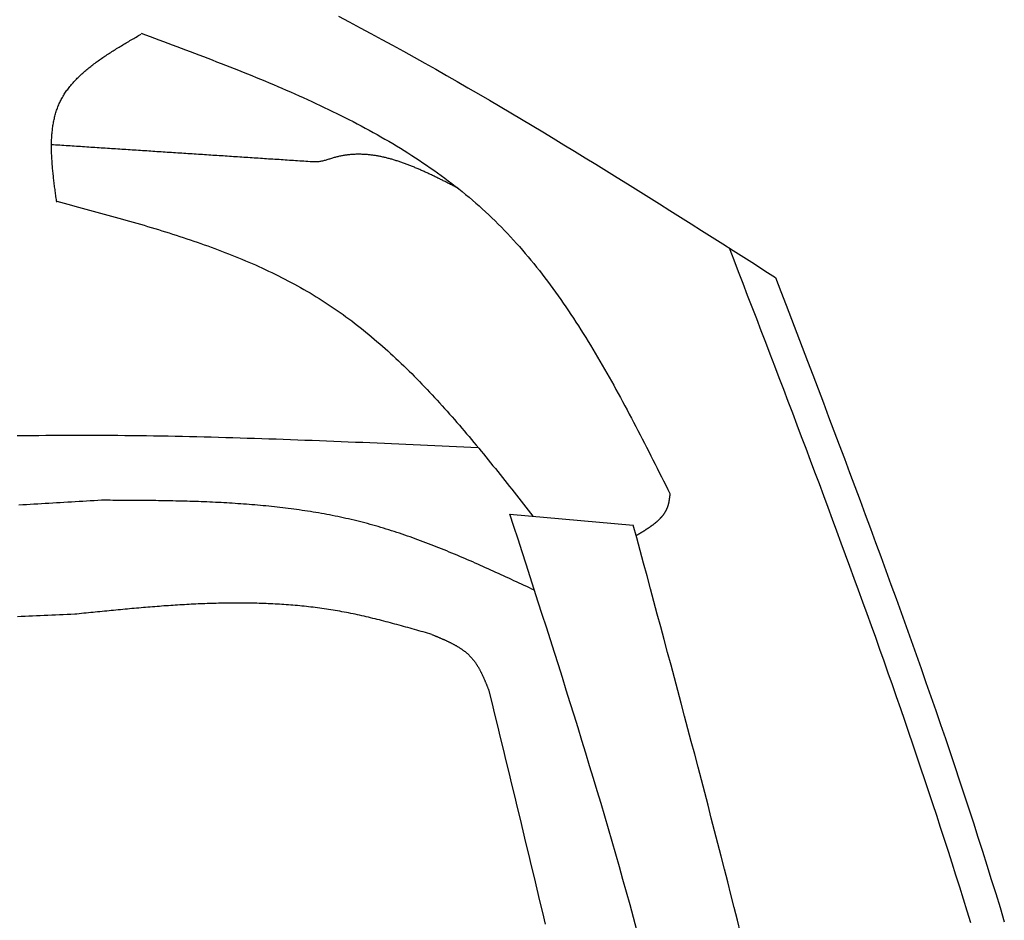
# Model space of a CAD drawing. Extents: x 715 to 7297, y 267 to 5710.
# Tile 63 of 91: x 5468 to 5754, y 2210 to 2471. Entities that reach past the tile are written whole.
import ezdxf

# ---------------------------------------------------------------- set-up
doc = ezdxf.new("R2010")
doc.units = 0
doc.layers.add('CAR', color=10, linetype='CONTINUOUS')

msp = doc.modelspace()

# ---------------------------------------------------------------- linework, layer by layer
at = {"layer": 'CAR'}
msp.add_line((5610.306, 2327.349), (5646.025, 2324.158), dxfattribs=at)
for points in [[(5560.63, 2471.54, 0), (5563.78, 2469.88, 0), (5566.92, 2468.22, 0), (5570.06, 2466.53, 0), (5573.2, 2464.84, 0), (5576.33, 2463.13, 0), (5579.46, 2461.41, 0), (5582.59, 2459.68, 0), (5585.71, 2457.93, 0), (5588.82, 2456.17, 0), (5591.94, 2454.4, 0), (5595.05, 2452.62, 0), (5598.15, 2450.83, 0), (5601.26, 2449.03, 0), (5604.36, 2447.22, 0), (5607.45, 2445.4, 0), (5610.55, 2443.57, 0), (5613.64, 2441.74, 0), (5616.72, 2439.89, 0), (5619.81, 2438.03, 0), (5622.89, 2436.17, 0), (5625.97, 2434.3, 0), (5629.05, 2432.42, 0), (5632.13, 2430.54, 0), (5635.2, 2428.65, 0), (5638.27, 2426.75, 0), (5641.34, 2424.85, 0), (5644.41, 2422.95, 0), (5647.48, 2421.03, 0), (5650.54, 2419.12, 0), (5653.61, 2417.2, 0), (5656.67, 2415.27, 0), (5659.73, 2413.34, 0), (5662.79, 2411.41, 0), (5665.85, 2409.48, 0), (5668.91, 2407.54, 0), (5671.97, 2405.6, 0), (5675.02, 2403.66, 0), (5678.08, 2401.72, 0), (5681.14, 2399.78, 0), (5684.19, 2397.83, 0), (5687.25, 2395.89, 0)], [(5479.06, 2417.65, 0), (5479, 2418.06, 0), (5478.95, 2418.46, 0), (5478.89, 2418.87, 0), (5478.84, 2419.28, 0), (5478.78, 2419.68, 0), (5478.73, 2420.09, 0), (5478.67, 2420.5, 0), (5478.62, 2420.9, 0), (5478.56, 2421.31, 0), (5478.51, 2421.72, 0), (5478.46, 2422.12, 0), (5478.41, 2422.53, 0), (5478.36, 2422.93, 0), (5478.31, 2423.34, 0), (5478.26, 2423.74, 0), (5478.21, 2424.14, 0), (5478.17, 2424.55, 0), (5478.12, 2424.95, 0), (5478.08, 2425.35, 0), (5478.03, 2425.75, 0), (5477.99, 2426.15, 0), (5477.95, 2426.55, 0), (5477.91, 2426.95, 0), (5477.88, 2427.35, 0), (5477.84, 2427.75, 0), (5477.81, 2428.14, 0), (5477.77, 2428.54, 0), (5477.74, 2428.93, 0), (5477.72, 2429.33, 0), (5477.69, 2429.72, 0), (5477.67, 2430.11, 0), (5477.64, 2430.5, 0), (5477.62, 2430.89, 0), (5477.61, 2431.28, 0), (5477.59, 2431.67, 0), (5477.58, 2432.06, 0), (5477.57, 2432.44, 0), (5477.56, 2432.83, 0), (5477.55, 2433.21, 0), (5477.55, 2433.59, 0), (5477.55, 2433.97, 0), (5477.55, 2434.35, 0), (5477.56, 2434.73, 0), (5477.57, 2435.11, 0), (5477.58, 2435.48, 0), (5477.59, 2435.85, 0), (5477.61, 2436.23, 0), (5477.63, 2436.6, 0), (5477.66, 2436.96, 0), (5477.68, 2437.33, 0), (5477.71, 2437.7, 0), (5477.75, 2438.06, 0), (5477.79, 2438.42, 0), (5477.83, 2438.78, 0), (5477.87, 2439.14, 0), (5477.92, 2439.5, 0), (5477.97, 2439.85, 0), (5478.03, 2440.21, 0), (5478.09, 2440.56, 0), (5478.16, 2440.91, 0), (5478.22, 2441.26, 0), (5478.3, 2441.6, 0), (5478.37, 2441.94, 0), (5478.45, 2442.29, 0), (5478.54, 2442.62, 0), (5478.63, 2442.96, 0), (5478.72, 2443.3, 0), (5478.82, 2443.63, 0), (5478.93, 2443.96, 0), (5479.03, 2444.29, 0), (5479.15, 2444.61, 0), (5479.27, 2444.94, 0), (5479.39, 2445.26, 0), (5479.52, 2445.58, 0), (5479.65, 2445.89, 0), (5479.79, 2446.21, 0), (5479.93, 2446.52, 0), (5480.08, 2446.83, 0), (5480.23, 2447.14, 0), (5480.39, 2447.44, 0), (5480.55, 2447.74, 0), (5480.72, 2448.04, 0), (5480.89, 2448.34, 0), (5481.07, 2448.63, 0), (5481.25, 2448.92, 0), (5481.44, 2449.21, 0), (5481.63, 2449.5, 0), (5481.83, 2449.79, 0), (5482.03, 2450.07, 0), (5482.24, 2450.35, 0), (5482.45, 2450.63, 0), (5482.66, 2450.91, 0), (5482.88, 2451.18, 0), (5483.1, 2451.46, 0), (5483.33, 2451.73, 0), (5483.56, 2452, 0), (5483.79, 2452.26, 0), (5484.03, 2452.53, 0), (5484.27, 2452.79, 0), (5484.52, 2453.05, 0), (5484.77, 2453.31, 0), (5485.02, 2453.57, 0), (5485.28, 2453.83, 0), (5485.54, 2454.08, 0), (5485.81, 2454.34, 0), (5486.07, 2454.59, 0), (5486.35, 2454.84, 0), (5486.62, 2455.08, 0), (5486.9, 2455.33, 0), (5487.18, 2455.58, 0), (5487.46, 2455.82, 0), (5487.75, 2456.06, 0), (5488.04, 2456.3, 0), (5488.33, 2456.54, 0), (5488.63, 2456.78, 0), (5488.93, 2457.01, 0), (5489.23, 2457.25, 0), (5489.53, 2457.48, 0), (5489.84, 2457.72, 0), (5490.15, 2457.95, 0), (5490.46, 2458.18, 0), (5490.77, 2458.41, 0), (5491.09, 2458.63, 0), (5491.41, 2458.86, 0), (5491.73, 2459.09, 0), (5492.05, 2459.31, 0), (5492.37, 2459.54, 0), (5492.7, 2459.76, 0), (5493.03, 2459.98, 0), (5493.36, 2460.2, 0), (5493.69, 2460.42, 0), (5494.03, 2460.64, 0), (5494.36, 2460.86, 0), (5494.7, 2461.07, 0), (5495.04, 2461.29, 0), (5495.38, 2461.51, 0), (5495.73, 2461.72, 0), (5496.07, 2461.94, 0), (5496.41, 2462.15, 0), (5496.76, 2462.36, 0), (5497.11, 2462.58, 0), (5497.46, 2462.79, 0), (5497.81, 2463, 0), (5498.16, 2463.21, 0), (5498.51, 2463.42, 0), (5498.86, 2463.63, 0), (5499.21, 2463.84, 0), (5499.57, 2464.05, 0), (5499.92, 2464.26, 0), (5500.28, 2464.47, 0), (5500.64, 2464.68, 0), (5500.99, 2464.89, 0), (5501.35, 2465.1, 0), (5501.71, 2465.3, 0), (5502.06, 2465.51, 0), (5502.42, 2465.72, 0), (5502.78, 2465.93, 0), (5503.14, 2466.13, 0), (5503.5, 2466.34, 0)], [(5503.5, 2466.61, 0), (5504.79, 2466.13, 0), (5506.08, 2465.65, 0), (5507.37, 2465.17, 0), (5508.66, 2464.69, 0), (5509.95, 2464.21, 0), (5511.24, 2463.73, 0), (5512.53, 2463.25, 0), (5513.82, 2462.76, 0), (5515.11, 2462.28, 0), (5516.4, 2461.8, 0), (5517.68, 2461.31, 0), (5518.97, 2460.82, 0), (5520.25, 2460.33, 0), (5521.54, 2459.85, 0), (5522.82, 2459.35, 0), (5524.1, 2458.86, 0), (5525.38, 2458.37, 0), (5526.65, 2457.87, 0), (5527.93, 2457.37, 0), (5529.2, 2456.87, 0), (5530.47, 2456.37, 0), (5531.74, 2455.87, 0), (5533.01, 2455.36, 0), (5534.27, 2454.85, 0), (5535.54, 2454.34, 0), (5536.8, 2453.82, 0), (5538.05, 2453.31, 0), (5539.31, 2452.79, 0), (5540.56, 2452.26, 0), (5541.81, 2451.74, 0), (5543.06, 2451.21, 0), (5544.3, 2450.67, 0), (5545.54, 2450.14, 0), (5546.78, 2449.6, 0), (5548.01, 2449.05, 0), (5549.24, 2448.51, 0), (5550.47, 2447.96, 0), (5551.69, 2447.4, 0), (5552.91, 2446.84, 0), (5554.12, 2446.28, 0), (5555.33, 2445.71, 0), (5556.54, 2445.14, 0), (5557.75, 2444.56, 0), (5558.94, 2443.98, 0), (5560.14, 2443.4, 0), (5561.33, 2442.8, 0), (5562.52, 2442.21, 0), (5563.7, 2441.61, 0), (5564.87, 2441, 0), (5566.04, 2440.39, 0), (5567.21, 2439.78, 0), (5568.37, 2439.15, 0), (5569.53, 2438.53, 0), (5570.68, 2437.89, 0), (5571.83, 2437.25, 0), (5572.97, 2436.61, 0), (5574.1, 2435.96, 0), (5575.23, 2435.3, 0), (5576.36, 2434.64, 0), (5577.48, 2433.97, 0), (5578.59, 2433.29, 0), (5579.69, 2432.61, 0), (5580.79, 2431.92, 0), (5581.89, 2431.23, 0), (5582.98, 2430.52, 0), (5584.06, 2429.81, 0), (5585.13, 2429.1, 0), (5586.2, 2428.37, 0), (5587.26, 2427.64, 0), (5588.32, 2426.91, 0), (5589.37, 2426.16, 0), (5590.41, 2425.41, 0), (5591.44, 2424.64, 0), (5592.47, 2423.88, 0), (5593.49, 2423.1, 0), (5594.5, 2422.31, 0), (5595.51, 2421.52, 0), (5596.5, 2420.72, 0), (5597.49, 2419.91, 0), (5598.48, 2419.09, 0), (5599.45, 2418.26, 0), (5600.42, 2417.43, 0), (5601.37, 2416.58, 0), (5602.32, 2415.73, 0), (5603.27, 2414.87, 0), (5604.2, 2414, 0), (5605.12, 2413.12, 0), (5606.04, 2412.23, 0), (5606.95, 2411.33, 0), (5607.85, 2410.42, 0), (5608.74, 2409.5, 0), (5609.62, 2408.58, 0), (5610.5, 2407.64, 0), (5611.37, 2406.7, 0), (5612.23, 2405.75, 0), (5613.08, 2404.79, 0), (5613.93, 2403.82, 0), (5614.76, 2402.85, 0), (5615.59, 2401.86, 0), (5616.42, 2400.87, 0), (5617.23, 2399.87, 0), (5618.04, 2398.87, 0), (5618.85, 2397.85, 0), (5619.64, 2396.83, 0), (5620.43, 2395.8, 0), (5621.21, 2394.77, 0), (5621.99, 2393.72, 0), (5622.76, 2392.67, 0), (5623.53, 2391.62, 0), (5624.28, 2390.56, 0), (5625.04, 2389.49, 0), (5625.78, 2388.41, 0), (5626.53, 2387.33, 0), (5627.26, 2386.25, 0), (5627.99, 2385.15, 0), (5628.72, 2384.05, 0), (5629.44, 2382.95, 0), (5630.15, 2381.84, 0), (5630.86, 2380.73, 0), (5631.57, 2379.61, 0), (5632.27, 2378.48, 0), (5632.97, 2377.35, 0), (5633.66, 2376.22, 0), (5634.35, 2375.08, 0), (5635.03, 2373.93, 0), (5635.71, 2372.79, 0), (5636.39, 2371.63, 0), (5637.06, 2370.48, 0), (5637.73, 2369.32, 0), (5638.39, 2368.15, 0), (5639.06, 2366.98, 0), (5639.71, 2365.81, 0), (5640.37, 2364.64, 0), (5641.02, 2363.46, 0), (5641.67, 2362.27, 0), (5642.32, 2361.09, 0), (5642.96, 2359.9, 0), (5643.6, 2358.71, 0), (5644.24, 2357.52, 0), (5644.87, 2356.32, 0), (5645.51, 2355.12, 0), (5646.14, 2353.92, 0), (5646.77, 2352.72, 0), (5647.4, 2351.51, 0), (5648.02, 2350.3, 0), (5648.65, 2349.1, 0), (5649.27, 2347.88, 0), (5649.89, 2346.67, 0), (5650.51, 2345.46, 0), (5651.13, 2344.24, 0), (5651.75, 2343.03, 0), (5652.36, 2341.81, 0), (5652.98, 2340.59, 0), (5653.59, 2339.37, 0), (5654.21, 2338.15, 0), (5654.82, 2336.93, 0), (5655.44, 2335.71, 0), (5656.05, 2334.49, 0), (5656.66, 2333.27, 0)], [(5553.62, 2429.32, 0), (5553.02, 2429.36, 0), (5552.42, 2429.4, 0), (5551.82, 2429.44, 0), (5551.22, 2429.48, 0), (5550.63, 2429.52, 0), (5550.03, 2429.56, 0), (5549.43, 2429.6, 0), (5548.83, 2429.64, 0), (5548.23, 2429.67, 0), (5547.63, 2429.71, 0), (5547.03, 2429.75, 0), (5546.43, 2429.79, 0), (5545.83, 2429.83, 0), (5545.24, 2429.87, 0), (5544.64, 2429.91, 0), (5544.04, 2429.95, 0), (5543.44, 2429.99, 0), (5542.84, 2430.03, 0), (5542.24, 2430.07, 0), (5541.64, 2430.11, 0), (5541.04, 2430.15, 0), (5540.44, 2430.18, 0), (5539.84, 2430.22, 0), (5539.25, 2430.26, 0), (5538.65, 2430.3, 0), (5538.05, 2430.34, 0), (5537.45, 2430.38, 0), (5536.85, 2430.42, 0), (5536.25, 2430.46, 0), (5535.65, 2430.5, 0), (5535.05, 2430.54, 0), (5534.45, 2430.58, 0), (5533.86, 2430.62, 0), (5533.26, 2430.66, 0), (5532.66, 2430.7, 0), (5532.06, 2430.73, 0), (5531.46, 2430.77, 0), (5530.86, 2430.81, 0), (5530.26, 2430.85, 0), (5529.66, 2430.89, 0), (5529.06, 2430.93, 0), (5528.46, 2430.97, 0), (5527.87, 2431.01, 0), (5527.27, 2431.05, 0), (5526.67, 2431.09, 0), (5526.07, 2431.13, 0), (5525.47, 2431.17, 0), (5524.87, 2431.21, 0), (5524.27, 2431.24, 0), (5523.67, 2431.28, 0), (5523.07, 2431.32, 0), (5522.47, 2431.36, 0), (5521.88, 2431.4, 0), (5521.28, 2431.44, 0), (5520.68, 2431.48, 0), (5520.08, 2431.52, 0), (5519.48, 2431.56, 0), (5518.88, 2431.6, 0), (5518.28, 2431.64, 0), (5517.68, 2431.68, 0), (5517.08, 2431.72, 0), (5516.49, 2431.76, 0), (5515.89, 2431.79, 0), (5515.29, 2431.83, 0), (5514.69, 2431.87, 0), (5514.09, 2431.91, 0), (5513.49, 2431.95, 0), (5512.89, 2431.99, 0), (5512.29, 2432.03, 0), (5511.69, 2432.07, 0), (5511.09, 2432.11, 0), (5510.5, 2432.15, 0), (5509.9, 2432.19, 0), (5509.3, 2432.23, 0), (5508.7, 2432.27, 0), (5508.1, 2432.3, 0), (5507.5, 2432.34, 0), (5506.9, 2432.38, 0), (5506.3, 2432.42, 0), (5505.7, 2432.46, 0), (5505.11, 2432.5, 0), (5504.51, 2432.54, 0), (5503.91, 2432.58, 0), (5503.31, 2432.62, 0), (5502.71, 2432.66, 0), (5502.11, 2432.7, 0), (5501.51, 2432.74, 0), (5500.91, 2432.78, 0), (5500.31, 2432.81, 0), (5499.71, 2432.85, 0), (5499.12, 2432.89, 0), (5498.52, 2432.93, 0), (5497.92, 2432.97, 0), (5497.32, 2433.01, 0), (5496.72, 2433.05, 0), (5496.12, 2433.09, 0), (5495.52, 2433.13, 0), (5494.92, 2433.17, 0), (5494.32, 2433.21, 0), (5493.72, 2433.25, 0), (5493.13, 2433.29, 0), (5492.53, 2433.33, 0), (5491.93, 2433.36, 0), (5491.33, 2433.4, 0), (5490.73, 2433.44, 0), (5490.13, 2433.48, 0), (5489.53, 2433.52, 0), (5488.93, 2433.56, 0), (5488.33, 2433.6, 0), (5487.74, 2433.64, 0), (5487.14, 2433.68, 0), (5486.54, 2433.72, 0), (5485.94, 2433.76, 0), (5485.34, 2433.8, 0), (5484.74, 2433.84, 0), (5484.14, 2433.87, 0), (5483.54, 2433.91, 0), (5482.94, 2433.95, 0), (5482.34, 2433.99, 0), (5481.75, 2434.03, 0), (5481.15, 2434.07, 0), (5480.55, 2434.11, 0), (5479.95, 2434.15, 0), (5479.35, 2434.19, 0), (5478.75, 2434.23, 0), (5478.15, 2434.27, 0), (5477.55, 2434.31, 0)], [(5595.21, 2421.75, 0), (5594.95, 2421.89, 0), (5594.69, 2422.02, 0), (5594.43, 2422.16, 0), (5594.17, 2422.29, 0), (5593.9, 2422.42, 0), (5593.64, 2422.56, 0), (5593.38, 2422.69, 0), (5593.12, 2422.82, 0), (5592.86, 2422.96, 0), (5592.6, 2423.09, 0), (5592.33, 2423.22, 0), (5592.07, 2423.35, 0), (5591.81, 2423.49, 0), (5591.55, 2423.62, 0), (5591.29, 2423.75, 0), (5591.02, 2423.88, 0), (5590.76, 2424.01, 0), (5590.5, 2424.14, 0), (5590.24, 2424.27, 0), (5589.98, 2424.4, 0), (5589.72, 2424.53, 0), (5589.45, 2424.66, 0), (5589.19, 2424.79, 0), (5588.93, 2424.92, 0), (5588.67, 2425.04, 0), (5588.41, 2425.17, 0), (5588.14, 2425.3, 0), (5587.88, 2425.42, 0), (5587.62, 2425.55, 0), (5587.36, 2425.67, 0), (5587.1, 2425.79, 0), (5586.84, 2425.92, 0), (5586.57, 2426.04, 0), (5586.31, 2426.16, 0), (5586.05, 2426.28, 0), (5585.79, 2426.4, 0), (5585.53, 2426.52, 0), (5585.27, 2426.64, 0), (5585, 2426.76, 0), (5584.74, 2426.87, 0), (5584.48, 2426.99, 0), (5584.22, 2427.1, 0), (5583.96, 2427.22, 0), (5583.7, 2427.33, 0), (5583.43, 2427.44, 0), (5583.17, 2427.55, 0), (5582.91, 2427.66, 0), (5582.65, 2427.77, 0), (5582.39, 2427.88, 0), (5582.13, 2427.99, 0), (5581.86, 2428.09, 0), (5581.6, 2428.2, 0), (5581.34, 2428.3, 0), (5581.08, 2428.4, 0), (5580.82, 2428.5, 0), (5580.56, 2428.6, 0), (5580.29, 2428.7, 0), (5580.03, 2428.8, 0), (5579.77, 2428.89, 0), (5579.51, 2428.99, 0), (5579.25, 2429.08, 0), (5578.99, 2429.17, 0), (5578.72, 2429.26, 0), (5578.46, 2429.35, 0), (5578.2, 2429.44, 0), (5577.94, 2429.53, 0), (5577.68, 2429.61, 0), (5577.42, 2429.69, 0), (5577.16, 2429.78, 0), (5576.89, 2429.86, 0), (5576.63, 2429.93, 0), (5576.37, 2430.01, 0), (5576.11, 2430.09, 0), (5575.85, 2430.16, 0), (5575.59, 2430.23, 0), (5575.33, 2430.3, 0), (5575.06, 2430.37, 0), (5574.8, 2430.44, 0), (5574.54, 2430.5, 0), (5574.28, 2430.57, 0), (5574.02, 2430.63, 0), (5573.76, 2430.69, 0), (5573.5, 2430.75, 0), (5573.24, 2430.8, 0), (5572.97, 2430.86, 0), (5572.71, 2430.91, 0), (5572.45, 2430.96, 0), (5572.19, 2431.01, 0), (5571.93, 2431.06, 0), (5571.67, 2431.1, 0), (5571.41, 2431.15, 0), (5571.15, 2431.19, 0), (5570.88, 2431.22, 0), (5570.62, 2431.26, 0), (5570.36, 2431.3, 0), (5570.1, 2431.33, 0), (5569.84, 2431.36, 0), (5569.58, 2431.39, 0), (5569.32, 2431.41, 0), (5569.06, 2431.44, 0), (5568.8, 2431.46, 0), (5568.54, 2431.48, 0), (5568.27, 2431.49, 0), (5568.01, 2431.51, 0), (5567.75, 2431.52, 0), (5567.49, 2431.53, 0), (5567.23, 2431.54, 0), (5566.97, 2431.55, 0), (5566.71, 2431.55, 0), (5566.45, 2431.55, 0), (5566.19, 2431.55, 0), (5565.93, 2431.54, 0), (5565.67, 2431.54, 0), (5565.4, 2431.53, 0), (5565.14, 2431.51, 0), (5564.88, 2431.5, 0), (5564.62, 2431.48, 0), (5564.36, 2431.46, 0), (5564.1, 2431.44, 0), (5563.84, 2431.42, 0), (5563.58, 2431.39, 0), (5563.32, 2431.36, 0), (5563.06, 2431.32, 0), (5562.8, 2431.29, 0), (5562.54, 2431.25, 0), (5562.28, 2431.21, 0), (5562.02, 2431.17, 0), (5561.76, 2431.12, 0), (5561.5, 2431.07, 0), (5561.23, 2431.02, 0), (5560.97, 2430.96, 0), (5560.71, 2430.9, 0), (5560.45, 2430.84, 0), (5560.19, 2430.78, 0), (5559.93, 2430.71, 0), (5559.67, 2430.64, 0), (5559.41, 2430.57, 0), (5559.15, 2430.49, 0), (5558.89, 2430.41, 0), (5558.63, 2430.33, 0), (5558.37, 2430.25, 0), (5558.11, 2430.17, 0), (5557.85, 2430.09, 0), (5557.59, 2430.01, 0), (5557.33, 2429.93, 0), (5557.06, 2429.86, 0), (5556.8, 2429.78, 0), (5556.54, 2429.71, 0), (5556.28, 2429.65, 0), (5556.01, 2429.58, 0), (5555.75, 2429.53, 0), (5555.49, 2429.47, 0), (5555.22, 2429.43, 0), (5554.96, 2429.39, 0), (5554.69, 2429.36, 0), (5554.42, 2429.34, 0), (5554.16, 2429.32, 0), (5553.89, 2429.32, 0), (5553.62, 2429.32, 0)], [(5479.06, 2417.92, 0), (5480.12, 2417.64, 0), (5481.18, 2417.36, 0), (5482.24, 2417.08, 0), (5483.3, 2416.8, 0), (5484.35, 2416.51, 0), (5485.41, 2416.23, 0), (5486.47, 2415.95, 0), (5487.53, 2415.67, 0), (5488.59, 2415.38, 0), (5489.64, 2415.1, 0), (5490.7, 2414.81, 0), (5491.76, 2414.53, 0), (5492.81, 2414.24, 0), (5493.86, 2413.95, 0), (5494.92, 2413.66, 0), (5495.97, 2413.37, 0), (5497.02, 2413.08, 0), (5498.07, 2412.78, 0), (5499.12, 2412.48, 0), (5500.17, 2412.19, 0), (5501.21, 2411.89, 0), (5502.26, 2411.58, 0), (5503.3, 2411.28, 0), (5504.35, 2410.97, 0), (5505.39, 2410.67, 0), (5506.43, 2410.35, 0), (5507.47, 2410.04, 0), (5508.5, 2409.73, 0), (5509.54, 2409.41, 0), (5510.57, 2409.09, 0), (5511.6, 2408.76, 0), (5512.63, 2408.44, 0), (5513.66, 2408.11, 0), (5514.68, 2407.77, 0), (5515.7, 2407.44, 0), (5516.72, 2407.1, 0), (5517.74, 2406.75, 0), (5518.76, 2406.41, 0), (5519.77, 2406.06, 0), (5520.79, 2405.7, 0), (5521.79, 2405.35, 0), (5522.8, 2404.99, 0), (5523.81, 2404.62, 0), (5524.81, 2404.25, 0), (5525.81, 2403.88, 0), (5526.8, 2403.5, 0), (5527.79, 2403.12, 0), (5528.78, 2402.73, 0), (5529.77, 2402.34, 0), (5530.76, 2401.95, 0), (5531.74, 2401.55, 0), (5532.72, 2401.14, 0), (5533.69, 2400.73, 0), (5534.66, 2400.32, 0), (5535.63, 2399.9, 0), (5536.59, 2399.48, 0), (5537.56, 2399.05, 0), (5538.51, 2398.61, 0), (5539.47, 2398.17, 0), (5540.42, 2397.72, 0), (5541.37, 2397.27, 0), (5542.31, 2396.81, 0), (5543.25, 2396.35, 0), (5544.18, 2395.88, 0), (5545.12, 2395.41, 0), (5546.04, 2394.92, 0), (5546.97, 2394.44, 0), (5547.89, 2393.94, 0), (5548.8, 2393.44, 0), (5549.71, 2392.94, 0), (5550.62, 2392.42, 0), (5551.52, 2391.9, 0), (5552.42, 2391.38, 0), (5553.31, 2390.84, 0), (5554.2, 2390.3, 0), (5555.09, 2389.75, 0), (5555.97, 2389.2, 0), (5556.84, 2388.64, 0), (5557.71, 2388.07, 0), (5558.58, 2387.49, 0), (5559.44, 2386.91, 0), (5560.29, 2386.32, 0), (5561.15, 2385.72, 0), (5561.99, 2385.11, 0), (5562.84, 2384.5, 0), (5563.67, 2383.88, 0), (5564.51, 2383.26, 0), (5565.34, 2382.63, 0), (5566.16, 2381.99, 0), (5566.98, 2381.35, 0), (5567.8, 2380.7, 0), (5568.61, 2380.04, 0), (5569.42, 2379.38, 0), (5570.23, 2378.71, 0), (5571.03, 2378.03, 0), (5571.82, 2377.35, 0), (5572.62, 2376.67, 0), (5573.41, 2375.98, 0), (5574.19, 2375.28, 0), (5574.98, 2374.58, 0), (5575.76, 2373.87, 0), (5576.53, 2373.16, 0), (5577.3, 2372.44, 0), (5578.07, 2371.71, 0), (5578.84, 2370.99, 0), (5579.6, 2370.25, 0), (5580.36, 2369.51, 0), (5581.12, 2368.77, 0), (5581.87, 2368.02, 0), (5582.62, 2367.27, 0), (5583.37, 2366.52, 0), (5584.11, 2365.75, 0), (5584.85, 2364.99, 0), (5585.59, 2364.22, 0), (5586.33, 2363.45, 0), (5587.06, 2362.67, 0), (5587.79, 2361.89, 0), (5588.52, 2361.1, 0), (5589.25, 2360.31, 0), (5589.97, 2359.52, 0), (5590.69, 2358.73, 0), (5591.41, 2357.93, 0), (5592.13, 2357.12, 0), (5592.84, 2356.32, 0), (5593.56, 2355.51, 0), (5594.27, 2354.7, 0), (5594.98, 2353.88, 0), (5595.68, 2353.06, 0), (5596.39, 2352.24, 0), (5597.09, 2351.42, 0), (5597.79, 2350.59, 0), (5598.49, 2349.76, 0), (5599.19, 2348.93, 0), (5599.89, 2348.1, 0), (5600.58, 2347.26, 0), (5601.28, 2346.42, 0), (5601.97, 2345.58, 0), (5602.66, 2344.74, 0), (5603.35, 2343.9, 0), (5604.04, 2343.05, 0), (5604.73, 2342.2, 0), (5605.41, 2341.35, 0), (5606.1, 2340.5, 0), (5606.78, 2339.65, 0), (5607.47, 2338.8, 0), (5608.15, 2337.94, 0), (5608.83, 2337.09, 0), (5609.51, 2336.23, 0), (5610.19, 2335.37, 0), (5610.87, 2334.51, 0), (5611.55, 2333.65, 0), (5612.23, 2332.79, 0), (5612.91, 2331.93, 0), (5613.59, 2331.07, 0), (5614.27, 2330.2, 0), (5614.94, 2329.34, 0), (5615.62, 2328.48, 0), (5616.3, 2327.62, 0), (5616.98, 2326.75, 0)], [(5673.84, 2404.42, 0), (5675.15, 2401, 0), (5676.46, 2397.59, 0), (5677.77, 2394.18, 0), (5679.08, 2390.77, 0), (5680.39, 2387.36, 0), (5681.7, 2383.95, 0), (5683, 2380.54, 0), (5684.31, 2377.12, 0), (5685.62, 2373.71, 0), (5686.92, 2370.3, 0), (5688.22, 2366.89, 0), (5689.52, 2363.47, 0), (5690.82, 2360.06, 0), (5692.12, 2356.65, 0), (5693.41, 2353.23, 0), (5694.71, 2349.82, 0), (5696, 2346.4, 0), (5697.28, 2342.98, 0), (5698.57, 2339.57, 0), (5699.85, 2336.15, 0), (5701.13, 2332.73, 0), (5702.4, 2329.31, 0), (5703.67, 2325.89, 0), (5704.94, 2322.47, 0), (5706.2, 2319.05, 0), (5707.46, 2315.63, 0), (5708.72, 2312.21, 0), (5709.97, 2308.79, 0), (5711.22, 2305.36, 0), (5712.46, 2301.94, 0), (5713.7, 2298.51, 0), (5714.93, 2295.08, 0), (5716.16, 2291.66, 0), (5717.38, 2288.23, 0), (5718.6, 2284.8, 0), (5719.81, 2281.37, 0), (5721.01, 2277.93, 0), (5722.21, 2274.5, 0), (5723.41, 2271.06, 0), (5724.6, 2267.63, 0), (5725.78, 2264.19, 0), (5726.95, 2260.75, 0), (5728.12, 2257.31, 0), (5729.28, 2253.87, 0), (5730.44, 2250.43, 0), (5731.58, 2246.98, 0), (5732.72, 2243.54, 0), (5733.86, 2240.09, 0), (5734.98, 2236.64, 0), (5736.1, 2233.19, 0), (5737.21, 2229.74, 0), (5738.31, 2226.29, 0), (5739.4, 2222.83, 0), (5740.49, 2219.38, 0), (5741.56, 2215.92, 0), (5742.63, 2212.46, 0), (5743.69, 2208.99, 0)], [(5687.25, 2395.89, 0), (5688.79, 2391.85, 0), (5690.34, 2387.81, 0), (5691.88, 2383.78, 0), (5693.42, 2379.74, 0), (5694.96, 2375.7, 0), (5696.5, 2371.67, 0), (5698.03, 2367.63, 0), (5699.57, 2363.59, 0), (5701.1, 2359.55, 0), (5702.63, 2355.51, 0), (5704.16, 2351.47, 0), (5705.68, 2347.43, 0), (5707.2, 2343.39, 0), (5708.72, 2339.35, 0), (5710.23, 2335.31, 0), (5711.74, 2331.26, 0), (5713.24, 2327.22, 0), (5714.74, 2323.17, 0), (5716.23, 2319.13, 0), (5717.72, 2315.08, 0), (5719.2, 2311.03, 0), (5720.68, 2306.98, 0), (5722.15, 2302.93, 0), (5723.61, 2298.87, 0), (5725.07, 2294.82, 0), (5726.51, 2290.76, 0), (5727.95, 2286.71, 0), (5729.39, 2282.65, 0), (5730.81, 2278.59, 0), (5732.23, 2274.53, 0), (5733.64, 2270.46, 0), (5735.04, 2266.4, 0), (5736.43, 2262.33, 0), (5737.81, 2258.26, 0), (5739.18, 2254.19, 0), (5740.54, 2250.11, 0), (5741.88, 2246.04, 0), (5743.22, 2241.96, 0), (5744.55, 2237.88, 0), (5745.87, 2233.8, 0), (5747.17, 2229.71, 0), (5748.47, 2225.63, 0), (5749.75, 2221.54, 0), (5751.01, 2217.44, 0), (5752.27, 2213.35, 0), (5753.51, 2209.25, 0)], [(5467.6, 2350.06, 0), (5469.68, 2350.09, 0), (5471.76, 2350.12, 0), (5473.84, 2350.14, 0), (5475.91, 2350.16, 0), (5477.99, 2350.17, 0), (5480.07, 2350.19, 0), (5482.15, 2350.19, 0), (5484.23, 2350.2, 0), (5486.31, 2350.2, 0), (5488.39, 2350.2, 0), (5490.47, 2350.19, 0), (5492.55, 2350.18, 0), (5494.63, 2350.17, 0), (5496.72, 2350.15, 0), (5498.8, 2350.13, 0), (5500.88, 2350.11, 0), (5502.97, 2350.08, 0), (5505.05, 2350.05, 0), (5507.13, 2350.02, 0), (5509.22, 2349.99, 0), (5511.3, 2349.95, 0), (5513.39, 2349.91, 0), (5515.47, 2349.87, 0), (5517.56, 2349.82, 0), (5519.64, 2349.77, 0), (5521.73, 2349.72, 0), (5523.81, 2349.67, 0), (5525.9, 2349.62, 0), (5527.99, 2349.56, 0), (5530.07, 2349.5, 0), (5532.16, 2349.44, 0), (5534.25, 2349.37, 0), (5536.34, 2349.31, 0), (5538.43, 2349.24, 0), (5540.51, 2349.17, 0), (5542.6, 2349.1, 0), (5544.69, 2349.02, 0), (5546.78, 2348.95, 0), (5548.87, 2348.87, 0), (5550.96, 2348.79, 0), (5553.05, 2348.71, 0), (5555.14, 2348.63, 0), (5557.23, 2348.55, 0), (5559.32, 2348.46, 0), (5561.41, 2348.38, 0), (5563.5, 2348.29, 0), (5565.59, 2348.2, 0), (5567.68, 2348.12, 0), (5569.77, 2348.03, 0), (5571.86, 2347.93, 0), (5573.95, 2347.84, 0), (5576.04, 2347.75, 0), (5578.13, 2347.66, 0), (5580.22, 2347.56, 0), (5582.31, 2347.47, 0), (5584.4, 2347.37, 0), (5586.49, 2347.28, 0), (5588.59, 2347.18, 0), (5590.68, 2347.08, 0), (5592.77, 2346.99, 0), (5594.86, 2346.89, 0), (5596.95, 2346.79, 0), (5599.04, 2346.69, 0), (5601.13, 2346.6, 0)], [(5656.66, 2333.27, 0), (5656.65, 2333.17, 0), (5656.64, 2333.06, 0), (5656.63, 2332.96, 0), (5656.62, 2332.85, 0), (5656.6, 2332.75, 0), (5656.59, 2332.65, 0), (5656.58, 2332.54, 0), (5656.57, 2332.44, 0), (5656.56, 2332.33, 0), (5656.54, 2332.23, 0), (5656.53, 2332.13, 0), (5656.52, 2332.02, 0), (5656.5, 2331.92, 0), (5656.49, 2331.82, 0), (5656.47, 2331.72, 0), (5656.46, 2331.61, 0), (5656.44, 2331.51, 0), (5656.43, 2331.41, 0), (5656.41, 2331.31, 0), (5656.39, 2331.21, 0), (5656.38, 2331.11, 0), (5656.36, 2331, 0), (5656.34, 2330.9, 0), (5656.32, 2330.8, 0), (5656.3, 2330.71, 0), (5656.28, 2330.61, 0), (5656.26, 2330.51, 0), (5656.24, 2330.41, 0), (5656.21, 2330.31, 0), (5656.19, 2330.21, 0), (5656.16, 2330.12, 0), (5656.14, 2330.02, 0), (5656.11, 2329.92, 0), (5656.08, 2329.83, 0), (5656.06, 2329.73, 0), (5656.03, 2329.64, 0), (5656, 2329.55, 0), (5655.96, 2329.45, 0), (5655.93, 2329.36, 0), (5655.9, 2329.27, 0), (5655.86, 2329.18, 0), (5655.83, 2329.09, 0), (5655.79, 2329, 0), (5655.75, 2328.91, 0), (5655.71, 2328.82, 0), (5655.67, 2328.73, 0), (5655.63, 2328.64, 0), (5655.59, 2328.55, 0), (5655.55, 2328.47, 0), (5655.5, 2328.38, 0), (5655.46, 2328.29, 0), (5655.41, 2328.21, 0), (5655.37, 2328.12, 0), (5655.32, 2328.04, 0), (5655.27, 2327.95, 0), (5655.22, 2327.87, 0), (5655.17, 2327.79, 0), (5655.12, 2327.71, 0), (5655.07, 2327.62, 0), (5655.01, 2327.54, 0), (5654.96, 2327.46, 0), (5654.9, 2327.38, 0), (5654.85, 2327.3, 0), (5654.79, 2327.22, 0), (5654.74, 2327.14, 0), (5654.68, 2327.06, 0), (5654.62, 2326.99, 0), (5654.56, 2326.91, 0), (5654.5, 2326.83, 0), (5654.44, 2326.75, 0), (5654.37, 2326.68, 0), (5654.31, 2326.6, 0), (5654.25, 2326.53, 0), (5654.18, 2326.45, 0), (5654.12, 2326.38, 0), (5654.05, 2326.3, 0), (5653.98, 2326.23, 0), (5653.92, 2326.15, 0), (5653.85, 2326.08, 0), (5653.78, 2326.01, 0), (5653.71, 2325.94, 0), (5653.64, 2325.86, 0), (5653.57, 2325.79, 0), (5653.5, 2325.72, 0), (5653.43, 2325.65, 0), (5653.35, 2325.58, 0), (5653.28, 2325.51, 0), (5653.21, 2325.44, 0), (5653.13, 2325.37, 0), (5653.06, 2325.3, 0), (5652.98, 2325.23, 0), (5652.9, 2325.16, 0), (5652.83, 2325.1, 0), (5652.75, 2325.03, 0), (5652.67, 2324.96, 0), (5652.59, 2324.89, 0), (5652.51, 2324.83, 0), (5652.43, 2324.76, 0), (5652.35, 2324.69, 0), (5652.27, 2324.63, 0), (5652.19, 2324.56, 0), (5652.11, 2324.5, 0), (5652.02, 2324.43, 0), (5651.94, 2324.37, 0), (5651.86, 2324.3, 0), (5651.77, 2324.24, 0), (5651.69, 2324.17, 0), (5651.6, 2324.11, 0), (5651.52, 2324.04, 0), (5651.43, 2323.98, 0), (5651.34, 2323.92, 0), (5651.26, 2323.85, 0), (5651.17, 2323.79, 0), (5651.08, 2323.73, 0), (5650.99, 2323.67, 0), (5650.91, 2323.61, 0), (5650.82, 2323.54, 0), (5650.73, 2323.48, 0), (5650.64, 2323.42, 0), (5650.55, 2323.36, 0), (5650.46, 2323.3, 0), (5650.37, 2323.24, 0), (5650.28, 2323.18, 0), (5650.19, 2323.12, 0), (5650.1, 2323.06, 0), (5650, 2322.99, 0), (5649.91, 2322.93, 0), (5649.82, 2322.87, 0), (5649.73, 2322.82, 0), (5649.63, 2322.76, 0), (5649.54, 2322.7, 0), (5649.45, 2322.64, 0), (5649.35, 2322.58, 0), (5649.26, 2322.52, 0), (5649.17, 2322.46, 0), (5649.07, 2322.4, 0), (5648.98, 2322.34, 0), (5648.88, 2322.28, 0), (5648.79, 2322.22, 0), (5648.69, 2322.17, 0), (5648.6, 2322.11, 0), (5648.5, 2322.05, 0), (5648.41, 2321.99, 0), (5648.31, 2321.93, 0), (5648.21, 2321.88, 0), (5648.12, 2321.82, 0), (5648.02, 2321.76, 0), (5647.93, 2321.7, 0), (5647.83, 2321.64, 0), (5647.73, 2321.59, 0), (5647.64, 2321.53, 0), (5647.54, 2321.47, 0), (5647.44, 2321.41, 0), (5647.35, 2321.36, 0), (5647.25, 2321.3, 0), (5647.15, 2321.24, 0), (5647.06, 2321.18, 0), (5646.96, 2321.13, 0), (5646.86, 2321.07, 0)], [(5492.04, 2331.32, 0), (5490.95, 2331.26, 0), (5489.87, 2331.2, 0), (5488.78, 2331.13, 0), (5487.69, 2331.07, 0), (5486.6, 2331.01, 0), (5485.51, 2330.94, 0), (5484.43, 2330.88, 0), (5483.34, 2330.82, 0), (5482.25, 2330.75, 0), (5481.16, 2330.69, 0), (5480.08, 2330.63, 0), (5478.99, 2330.56, 0), (5477.9, 2330.5, 0), (5476.81, 2330.44, 0), (5475.73, 2330.37, 0), (5474.64, 2330.31, 0), (5473.55, 2330.25, 0), (5472.46, 2330.18, 0), (5471.38, 2330.12, 0), (5470.29, 2330.06, 0), (5469.2, 2329.99, 0), (5468.11, 2329.93, 0)], [(5617.44, 2305.26, 0), (5616.69, 2305.61, 0), (5615.95, 2305.96, 0), (5615.21, 2306.31, 0), (5614.46, 2306.65, 0), (5613.72, 2307, 0), (5612.97, 2307.35, 0), (5612.23, 2307.7, 0), (5611.48, 2308.04, 0), (5610.74, 2308.39, 0), (5609.99, 2308.73, 0), (5609.24, 2309.08, 0), (5608.5, 2309.42, 0), (5607.75, 2309.76, 0), (5607.01, 2310.11, 0), (5606.26, 2310.45, 0), (5605.51, 2310.79, 0), (5604.77, 2311.13, 0), (5604.02, 2311.46, 0), (5603.27, 2311.8, 0), (5602.52, 2312.14, 0), (5601.78, 2312.47, 0), (5601.03, 2312.8, 0), (5600.28, 2313.13, 0), (5599.53, 2313.46, 0), (5598.78, 2313.79, 0), (5598.03, 2314.12, 0), (5597.28, 2314.44, 0), (5596.53, 2314.76, 0), (5595.78, 2315.08, 0), (5595.03, 2315.4, 0), (5594.27, 2315.72, 0), (5593.52, 2316.03, 0), (5592.77, 2316.34, 0), (5592.01, 2316.65, 0), (5591.26, 2316.96, 0), (5590.51, 2317.27, 0), (5589.75, 2317.57, 0), (5588.99, 2317.87, 0), (5588.24, 2318.17, 0), (5587.48, 2318.46, 0), (5586.72, 2318.75, 0), (5585.96, 2319.04, 0), (5585.2, 2319.33, 0), (5584.44, 2319.61, 0), (5583.68, 2319.89, 0), (5582.92, 2320.17, 0), (5582.16, 2320.44, 0), (5581.4, 2320.72, 0), (5580.63, 2320.98, 0), (5579.87, 2321.25, 0), (5579.1, 2321.51, 0), (5578.34, 2321.77, 0), (5577.57, 2322.02, 0), (5576.8, 2322.27, 0), (5576.03, 2322.52, 0), (5575.26, 2322.76, 0), (5574.49, 2323, 0), (5573.72, 2323.23, 0), (5572.95, 2323.46, 0), (5572.17, 2323.69, 0), (5571.4, 2323.91, 0), (5570.62, 2324.13, 0), (5569.85, 2324.35, 0), (5569.07, 2324.56, 0), (5568.29, 2324.76, 0), (5567.51, 2324.97, 0), (5566.73, 2325.16, 0), (5565.95, 2325.36, 0), (5565.16, 2325.54, 0), (5564.38, 2325.73, 0), (5563.6, 2325.91, 0), (5562.81, 2326.09, 0), (5562.02, 2326.26, 0), (5561.24, 2326.43, 0), (5560.45, 2326.59, 0), (5559.66, 2326.76, 0), (5558.87, 2326.91, 0), (5558.08, 2327.07, 0), (5557.29, 2327.22, 0), (5556.49, 2327.36, 0), (5555.7, 2327.51, 0), (5554.91, 2327.65, 0), (5554.11, 2327.78, 0), (5553.31, 2327.91, 0), (5552.52, 2328.04, 0), (5551.72, 2328.17, 0), (5550.92, 2328.29, 0), (5550.12, 2328.41, 0), (5549.32, 2328.53, 0), (5548.52, 2328.64, 0), (5547.72, 2328.75, 0), (5546.92, 2328.86, 0), (5546.11, 2328.96, 0), (5545.31, 2329.06, 0), (5544.5, 2329.16, 0), (5543.7, 2329.25, 0), (5542.89, 2329.34, 0), (5542.09, 2329.43, 0), (5541.28, 2329.52, 0), (5540.47, 2329.6, 0), (5539.66, 2329.68, 0), (5538.85, 2329.76, 0), (5538.04, 2329.83, 0), (5537.23, 2329.91, 0), (5536.42, 2329.98, 0), (5535.61, 2330.05, 0), (5534.8, 2330.11, 0), (5533.99, 2330.17, 0), (5533.17, 2330.24, 0), (5532.36, 2330.29, 0), (5531.54, 2330.35, 0), (5530.73, 2330.4, 0), (5529.91, 2330.46, 0), (5529.1, 2330.51, 0), (5528.28, 2330.55, 0), (5527.46, 2330.6, 0), (5526.65, 2330.64, 0), (5525.83, 2330.69, 0), (5525.01, 2330.73, 0), (5524.19, 2330.76, 0), (5523.37, 2330.8, 0), (5522.55, 2330.84, 0), (5521.73, 2330.87, 0), (5520.91, 2330.9, 0), (5520.09, 2330.93, 0), (5519.27, 2330.96, 0), (5518.45, 2330.99, 0), (5517.63, 2331.01, 0), (5516.81, 2331.03, 0), (5515.98, 2331.06, 0), (5515.16, 2331.08, 0), (5514.34, 2331.1, 0), (5513.51, 2331.12, 0), (5512.69, 2331.13, 0), (5511.87, 2331.15, 0), (5511.04, 2331.17, 0), (5510.22, 2331.18, 0), (5509.39, 2331.19, 0), (5508.57, 2331.21, 0), (5507.74, 2331.22, 0), (5506.92, 2331.23, 0), (5506.09, 2331.24, 0), (5505.27, 2331.25, 0), (5504.44, 2331.26, 0), (5503.62, 2331.26, 0), (5502.79, 2331.27, 0), (5501.96, 2331.28, 0), (5501.14, 2331.28, 0), (5500.31, 2331.29, 0), (5499.48, 2331.29, 0), (5498.66, 2331.3, 0), (5497.83, 2331.3, 0), (5497, 2331.31, 0), (5496.18, 2331.31, 0), (5495.35, 2331.31, 0), (5494.52, 2331.32, 0), (5493.69, 2331.32, 0), (5492.87, 2331.32, 0), (5492.04, 2331.32, 0)], [(5647.12, 2206.8, 0), (5646.12, 2210.48, 0), (5645.12, 2214.15, 0), (5644.1, 2217.82, 0), (5643.07, 2221.49, 0), (5642.03, 2225.16, 0), (5640.99, 2228.83, 0), (5639.93, 2232.49, 0), (5638.86, 2236.15, 0), (5637.79, 2239.81, 0), (5636.7, 2243.47, 0), (5635.61, 2247.13, 0), (5634.52, 2250.79, 0), (5633.41, 2254.44, 0), (5632.3, 2258.09, 0), (5631.18, 2261.75, 0), (5630.05, 2265.4, 0), (5628.92, 2269.05, 0), (5627.79, 2272.7, 0), (5626.64, 2276.34, 0), (5625.5, 2279.99, 0), (5624.35, 2283.64, 0), (5623.19, 2287.28, 0), (5622.03, 2290.93, 0), (5620.87, 2294.57, 0), (5619.7, 2298.21, 0), (5618.53, 2301.86, 0), (5617.36, 2305.5, 0), (5616.19, 2309.14, 0), (5615.02, 2312.78, 0), (5613.84, 2316.43, 0), (5612.66, 2320.07, 0), (5611.48, 2323.71, 0), (5610.31, 2327.35, 0)], [(5677.13, 2206.04, 0), (5676.2, 2209.74, 0), (5675.27, 2213.43, 0), (5674.33, 2217.13, 0), (5673.4, 2220.83, 0), (5672.45, 2224.52, 0), (5671.51, 2228.22, 0), (5670.56, 2231.91, 0), (5669.61, 2235.6, 0), (5668.65, 2239.3, 0), (5667.69, 2242.99, 0), (5666.73, 2246.68, 0), (5665.77, 2250.38, 0), (5664.8, 2254.07, 0), (5663.83, 2257.76, 0), (5662.86, 2261.45, 0), (5661.89, 2265.14, 0), (5660.91, 2268.83, 0), (5659.93, 2272.52, 0), (5658.95, 2276.21, 0), (5657.96, 2279.9, 0), (5656.98, 2283.59, 0), (5655.99, 2287.28, 0), (5655, 2290.97, 0), (5654.01, 2294.66, 0), (5653.01, 2298.34, 0), (5652.02, 2302.03, 0), (5651.02, 2305.72, 0), (5650.03, 2309.41, 0), (5649.03, 2313.1, 0), (5648.03, 2316.78, 0), (5647.03, 2320.47, 0), (5646.03, 2324.16, 0)], [(5587.74, 2292.44, 0), (5587.11, 2292.63, 0), (5586.47, 2292.81, 0), (5585.84, 2292.99, 0), (5585.21, 2293.18, 0), (5584.57, 2293.36, 0), (5583.94, 2293.54, 0), (5583.31, 2293.72, 0), (5582.67, 2293.9, 0), (5582.04, 2294.08, 0), (5581.41, 2294.26, 0), (5580.77, 2294.44, 0), (5580.14, 2294.62, 0), (5579.5, 2294.8, 0), (5578.87, 2294.97, 0), (5578.24, 2295.15, 0), (5577.6, 2295.32, 0), (5576.97, 2295.49, 0), (5576.33, 2295.66, 0), (5575.7, 2295.83, 0), (5575.06, 2296, 0), (5574.43, 2296.17, 0), (5573.79, 2296.33, 0), (5573.16, 2296.5, 0), (5572.52, 2296.66, 0), (5571.89, 2296.82, 0), (5571.25, 2296.98, 0), (5570.61, 2297.13, 0), (5569.98, 2297.29, 0), (5569.34, 2297.44, 0), (5568.7, 2297.59, 0), (5568.06, 2297.73, 0), (5567.43, 2297.88, 0), (5566.79, 2298.02, 0), (5566.15, 2298.16, 0), (5565.51, 2298.3, 0), (5564.87, 2298.43, 0), (5564.23, 2298.56, 0), (5563.59, 2298.69, 0), (5562.95, 2298.81, 0), (5562.31, 2298.94, 0), (5561.67, 2299.06, 0), (5561.03, 2299.17, 0), (5560.39, 2299.28, 0), (5559.75, 2299.39, 0), (5559.1, 2299.5, 0), (5558.46, 2299.6, 0), (5557.82, 2299.7, 0), (5557.17, 2299.8, 0), (5556.53, 2299.9, 0), (5555.89, 2299.99, 0), (5555.24, 2300.08, 0), (5554.6, 2300.16, 0), (5553.95, 2300.25, 0), (5553.31, 2300.33, 0), (5552.66, 2300.4, 0), (5552.01, 2300.48, 0), (5551.37, 2300.55, 0), (5550.72, 2300.62, 0), (5550.07, 2300.69, 0), (5549.43, 2300.75, 0), (5548.78, 2300.81, 0), (5548.13, 2300.87, 0), (5547.48, 2300.93, 0), (5546.83, 2300.98, 0), (5546.18, 2301.03, 0), (5545.53, 2301.08, 0), (5544.88, 2301.12, 0), (5544.23, 2301.17, 0), (5543.58, 2301.21, 0), (5542.93, 2301.25, 0), (5542.28, 2301.28, 0), (5541.63, 2301.32, 0), (5540.98, 2301.35, 0), (5540.33, 2301.38, 0), (5539.68, 2301.41, 0), (5539.02, 2301.43, 0), (5538.37, 2301.45, 0), (5537.72, 2301.47, 0), (5537.06, 2301.49, 0), (5536.41, 2301.51, 0), (5535.76, 2301.52, 0), (5535.1, 2301.53, 0), (5534.45, 2301.54, 0), (5533.8, 2301.55, 0), (5533.14, 2301.56, 0), (5532.49, 2301.56, 0), (5531.83, 2301.56, 0), (5531.18, 2301.56, 0), (5530.52, 2301.56, 0), (5529.86, 2301.56, 0), (5529.21, 2301.55, 0), (5528.55, 2301.54, 0), (5527.9, 2301.54, 0), (5527.24, 2301.52, 0), (5526.58, 2301.51, 0), (5525.93, 2301.5, 0), (5525.27, 2301.48, 0), (5524.61, 2301.46, 0), (5523.95, 2301.44, 0), (5523.3, 2301.42, 0), (5522.64, 2301.4, 0), (5521.98, 2301.38, 0), (5521.32, 2301.35, 0), (5520.66, 2301.32, 0), (5520, 2301.3, 0), (5519.34, 2301.27, 0), (5518.69, 2301.23, 0), (5518.03, 2301.2, 0), (5517.37, 2301.17, 0), (5516.71, 2301.13, 0), (5516.05, 2301.09, 0), (5515.39, 2301.06, 0), (5514.73, 2301.02, 0), (5514.07, 2300.98, 0), (5513.41, 2300.94, 0), (5512.75, 2300.89, 0), (5512.09, 2300.85, 0), (5511.43, 2300.8, 0), (5510.76, 2300.76, 0), (5510.1, 2300.71, 0), (5509.44, 2300.66, 0), (5508.78, 2300.61, 0), (5508.12, 2300.56, 0), (5507.46, 2300.51, 0), (5506.8, 2300.46, 0), (5506.13, 2300.4, 0), (5505.47, 2300.35, 0), (5504.81, 2300.3, 0), (5504.15, 2300.24, 0), (5503.49, 2300.18, 0), (5502.82, 2300.13, 0), (5502.16, 2300.07, 0), (5501.5, 2300.01, 0), (5500.84, 2299.95, 0), (5500.17, 2299.89, 0), (5499.51, 2299.83, 0), (5498.85, 2299.77, 0), (5498.19, 2299.7, 0), (5497.52, 2299.64, 0), (5496.86, 2299.58, 0), (5496.2, 2299.52, 0), (5495.53, 2299.45, 0), (5494.87, 2299.39, 0), (5494.21, 2299.32, 0), (5493.55, 2299.26, 0), (5492.88, 2299.19, 0), (5492.22, 2299.12, 0), (5491.56, 2299.06, 0), (5490.89, 2298.99, 0), (5490.23, 2298.92, 0), (5489.57, 2298.86, 0), (5488.9, 2298.79, 0), (5488.24, 2298.72, 0), (5487.57, 2298.65, 0), (5486.91, 2298.59, 0), (5486.25, 2298.52, 0), (5485.58, 2298.45, 0), (5484.92, 2298.38, 0), (5484.26, 2298.31, 0)], [(5484.26, 2298.31, 0), (5483.15, 2298.27, 0), (5482.04, 2298.22, 0), (5480.94, 2298.17, 0), (5479.83, 2298.13, 0), (5478.73, 2298.08, 0), (5477.62, 2298.03, 0), (5476.51, 2297.98, 0), (5475.41, 2297.94, 0), (5474.3, 2297.89, 0), (5473.19, 2297.84, 0), (5472.09, 2297.8, 0), (5470.98, 2297.75, 0), (5469.88, 2297.7, 0), (5468.77, 2297.65, 0), (5467.66, 2297.61, 0)], [(5587.74, 2292.44, 0), (5587.89, 2292.38, 0), (5588.03, 2292.32, 0), (5588.18, 2292.26, 0), (5588.33, 2292.2, 0), (5588.48, 2292.14, 0), (5588.62, 2292.08, 0), (5588.77, 2292.02, 0), (5588.92, 2291.96, 0), (5589.06, 2291.9, 0), (5589.21, 2291.84, 0), (5589.36, 2291.78, 0), (5589.5, 2291.71, 0), (5589.65, 2291.65, 0), (5589.8, 2291.59, 0), (5589.94, 2291.53, 0), (5590.09, 2291.47, 0), (5590.23, 2291.41, 0), (5590.38, 2291.34, 0), (5590.53, 2291.28, 0), (5590.67, 2291.22, 0), (5590.82, 2291.15, 0), (5590.96, 2291.09, 0), (5591.1, 2291.03, 0), (5591.25, 2290.96, 0), (5591.39, 2290.9, 0), (5591.53, 2290.83, 0), (5591.68, 2290.77, 0), (5591.82, 2290.7, 0), (5591.96, 2290.64, 0), (5592.1, 2290.57, 0), (5592.24, 2290.51, 0), (5592.39, 2290.44, 0), (5592.53, 2290.37, 0), (5592.67, 2290.3, 0), (5592.81, 2290.24, 0), (5592.95, 2290.17, 0), (5593.08, 2290.1, 0), (5593.22, 2290.03, 0), (5593.36, 2289.96, 0), (5593.5, 2289.89, 0), (5593.63, 2289.82, 0), (5593.77, 2289.75, 0), (5593.91, 2289.68, 0), (5594.04, 2289.6, 0), (5594.18, 2289.53, 0), (5594.31, 2289.46, 0), (5594.44, 2289.38, 0), (5594.58, 2289.31, 0), (5594.71, 2289.23, 0), (5594.84, 2289.16, 0), (5594.97, 2289.08, 0), (5595.1, 2289, 0), (5595.23, 2288.93, 0), (5595.36, 2288.85, 0), (5595.49, 2288.77, 0), (5595.61, 2288.69, 0), (5595.74, 2288.61, 0), (5595.87, 2288.53, 0), (5595.99, 2288.44, 0), (5596.11, 2288.36, 0), (5596.24, 2288.28, 0), (5596.36, 2288.19, 0), (5596.48, 2288.11, 0), (5596.6, 2288.02, 0), (5596.72, 2287.93, 0), (5596.84, 2287.85, 0), (5596.96, 2287.76, 0), (5597.08, 2287.67, 0), (5597.2, 2287.58, 0), (5597.31, 2287.49, 0), (5597.43, 2287.4, 0), (5597.54, 2287.3, 0), (5597.65, 2287.21, 0), (5597.77, 2287.12, 0), (5597.88, 2287.02, 0), (5597.99, 2286.92, 0), (5598.1, 2286.83, 0), (5598.2, 2286.73, 0), (5598.31, 2286.63, 0), (5598.42, 2286.53, 0), (5598.52, 2286.43, 0), (5598.63, 2286.32, 0), (5598.73, 2286.22, 0), (5598.83, 2286.12, 0), (5598.93, 2286.01, 0), (5599.03, 2285.9, 0), (5599.13, 2285.8, 0), (5599.23, 2285.69, 0), (5599.32, 2285.58, 0), (5599.42, 2285.47, 0), (5599.51, 2285.35, 0), (5599.6, 2285.24, 0), (5599.7, 2285.13, 0), (5599.79, 2285.01, 0), (5599.88, 2284.9, 0), (5599.97, 2284.78, 0), (5600.05, 2284.66, 0), (5600.14, 2284.54, 0), (5600.23, 2284.42, 0), (5600.31, 2284.3, 0), (5600.4, 2284.18, 0), (5600.48, 2284.06, 0), (5600.56, 2283.93, 0), (5600.64, 2283.81, 0), (5600.72, 2283.69, 0), (5600.8, 2283.56, 0), (5600.88, 2283.43, 0), (5600.96, 2283.31, 0), (5601.04, 2283.18, 0), (5601.12, 2283.05, 0), (5601.19, 2282.92, 0), (5601.27, 2282.79, 0), (5601.34, 2282.66, 0), (5601.41, 2282.53, 0), (5601.49, 2282.39, 0), (5601.56, 2282.26, 0), (5601.63, 2282.13, 0), (5601.7, 2281.99, 0), (5601.77, 2281.86, 0), (5601.84, 2281.72, 0), (5601.91, 2281.59, 0), (5601.98, 2281.45, 0), (5602.05, 2281.31, 0), (5602.12, 2281.18, 0), (5602.18, 2281.04, 0), (5602.25, 2280.9, 0), (5602.31, 2280.76, 0), (5602.38, 2280.62, 0), (5602.44, 2280.48, 0), (5602.51, 2280.34, 0), (5602.57, 2280.2, 0), (5602.64, 2280.06, 0), (5602.7, 2279.92, 0), (5602.76, 2279.77, 0), (5602.82, 2279.63, 0), (5602.89, 2279.49, 0), (5602.95, 2279.34, 0), (5603.01, 2279.2, 0), (5603.07, 2279.06, 0), (5603.13, 2278.91, 0), (5603.19, 2278.77, 0), (5603.25, 2278.62, 0), (5603.31, 2278.48, 0), (5603.37, 2278.33, 0), (5603.43, 2278.19, 0), (5603.49, 2278.04, 0), (5603.55, 2277.9, 0), (5603.61, 2277.75, 0), (5603.66, 2277.6, 0), (5603.72, 2277.46, 0), (5603.78, 2277.31, 0), (5603.84, 2277.16, 0), (5603.9, 2277.02, 0), (5603.95, 2276.87, 0), (5604.01, 2276.72, 0), (5604.07, 2276.58, 0), (5604.13, 2276.43, 0), (5604.18, 2276.28, 0), (5604.24, 2276.13, 0)], [(5604.24, 2276.13, 0), (5605.06, 2272.75, 0), (5605.88, 2269.37, 0), (5606.7, 2266, 0), (5607.52, 2262.62, 0), (5608.34, 2259.24, 0), (5609.16, 2255.86, 0), (5609.98, 2252.48, 0), (5610.8, 2249.1, 0), (5611.62, 2245.72, 0), (5612.43, 2242.34, 0), (5613.25, 2238.96, 0), (5614.06, 2235.57, 0), (5614.87, 2232.19, 0), (5615.68, 2228.81, 0), (5616.49, 2225.43, 0), (5617.3, 2222.05, 0), (5618.1, 2218.67, 0), (5618.91, 2215.29, 0), (5619.71, 2211.91, 0), (5620.51, 2208.52, 0)]]:
    msp.add_polyline3d(points, dxfattribs=at)

doc.saveas('drawing.dxf')
